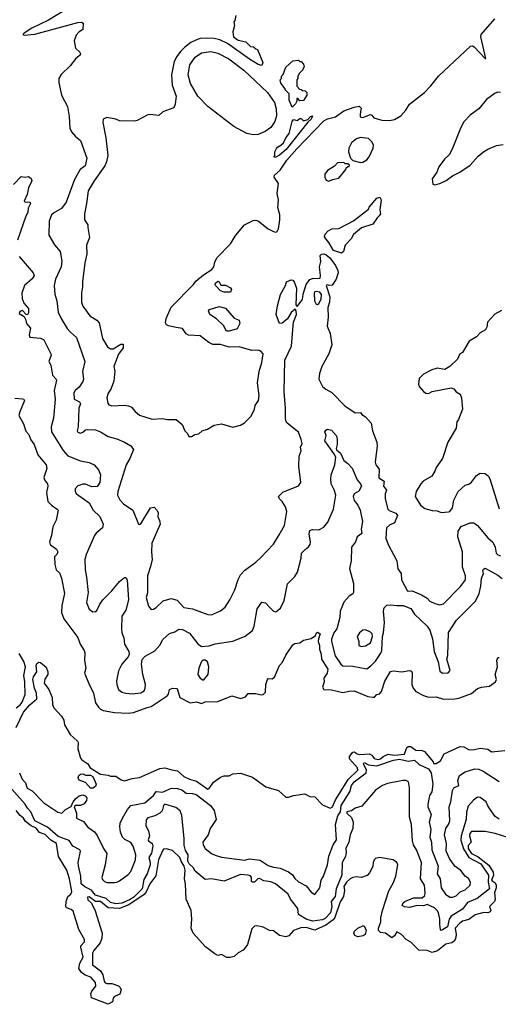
# Model space of a CAD drawing. Extents: x 1966327 to 2147849, y 395140 to 552178.
# Tile 41 of 256: x 2037504 to 2041299, y 436291 to 444092. Entities that reach past the tile are written whole.
import ezdxf

# ---------------------------------------------------------------- set-up
doc = ezdxf.new("R2010")
doc.units = 0

msp = doc.modelspace()

# ---------------------------------------------------------------- linework, layer by layer
at = {"layer": '0CON20XD'}
for points in [[(2037892.5, 444185), (2037732.6, 444087.4), (2037601.2, 444025), (2037540, 443985), (2037530, 443975), (2037538.3, 443968.3), (2037625, 443977.5), (2037965, 444068.9), (2037995, 444073.3), (2038008.1, 444065), (2038004.4, 444015), (2037975.3, 443994.7), (2037952.1, 443967.9), (2037936.2, 443925), (2037945.5, 443865), (2037979.8, 443835), (2037985, 443812.9), (2037948.2, 443785), (2037904.4, 443725), (2037831.7, 443658.3), (2037815.5, 443625), (2037815.5, 443595.5), (2037835.5, 443495), (2037882.7, 443405), (2037896.3, 443323.7), (2037902.3, 443232.3), (2037915, 443202.9), (2037946, 443166), (2037986, 443136), (2038037.4, 442995), (2038022.9, 442935), (2037982.9, 442905), (2037937.9, 442825), (2037872.5, 442645), (2037834.7, 442595.3), (2037779.2, 442565), (2037755.7, 442545), (2037737.3, 442495), (2037735.4, 442385.4), (2037779.2, 442309.2), (2037824.4, 442255), (2037838.3, 442178.3), (2037833.5, 442135), (2037788.8, 442035), (2037777.5, 441985), (2037783, 441917), (2037798.5, 441865), (2037809.1, 441775), (2037835, 441718), (2037880.6, 441645), (2037905.4, 441615.4), (2037955, 441573.8), (2038019.1, 441385), (2038001.1, 441305), (2038008.9, 441245), (2038005.2, 441225), (2037975, 441180.4), (2037945, 441155.3), (2037933.1, 441135), (2037936.2, 441085), (2037977.9, 441065), (2037987.1, 441047.1), (2037974, 441014), (2037968.6, 440865), (2037958.7, 440835), (2037965, 440822.7), (2037985, 440817), (2038005.2, 440824.8), (2038025, 440842.5), (2038045, 440844.5), (2038105, 440842.2), (2038145, 440827.5), (2038205, 440790), (2038275, 440770.6), (2038335.5, 440745.5), (2038386.2, 440715), (2038407.5, 440687.5), (2038378.1, 440615), (2038346.9, 440565), (2038281.8, 440355), (2038280, 440325), (2038297, 440287), (2038326.6, 440256.6), (2038400.8, 440205), (2038445, 440093.8), (2038455, 440092), (2038465, 440098.8), (2038541.2, 440225), (2038568.8, 440228.8), (2038594.3, 440204.3), (2038600.6, 440185), (2038598.8, 440155), (2038613.3, 440125), (2038617.2, 440095), (2038552.6, 439945), (2038548.2, 439875), (2038553.2, 439815), (2038540.4, 439759.6), (2038518.5, 439685), (2038518.3, 439551.7), (2038506.9, 439515), (2038525, 439446.7), (2038545, 439420), (2038565, 439422), (2038585, 439434), (2038641.7, 439488.3), (2038705.5, 439505.5), (2038751.7, 439491.7), (2038805, 439435.8), (2038873.6, 439423.6), (2038995, 439378.6), (2039024.2, 439375.8), (2039095, 439407.5), (2039133, 439437), (2039170, 439495), (2039210, 439575), (2039235, 439656.7), (2039255, 439693.8), (2039288.8, 439731.2), (2039375.6, 439794.4), (2039415, 439831.2), (2039515, 439936.2), (2039560.6, 440009.4), (2039602.5, 440085), (2039622.9, 440195), (2039611.1, 440231.1), (2039584.5, 440274.5), (2039563.8, 440295), (2039556.7, 440315), (2039590.9, 440349.1), (2039715, 440397.5), (2039732.5, 440425), (2039715.8, 440555), (2039719.4, 440635), (2039735.6, 440675), (2039730.8, 440705), (2039743.1, 440735), (2039736.5, 440765), (2039714.5, 440824.5), (2039625, 440896.4), (2039613.8, 440913.8), (2039610.8, 440935), (2039612, 441015), (2039601.6, 441145), (2039607.3, 441395), (2039658.1, 441505), (2039668.3, 441638.3), (2039675.8, 441694.2), (2039698.8, 441755), (2039696.4, 441786.4), (2039688.3, 441798.3), (2039655, 441773.3), (2039627.1, 441722.9), (2039585, 441687.5), (2039562.5, 441685), (2039538.5, 441755), (2039548.9, 441825), (2039572.4, 441915), (2039611.1, 441985), (2039620, 442015), (2039655, 442030.8), (2039668.6, 442028.6), (2039680.8, 442015), (2039698.1, 441965), (2039693.3, 441833.3), (2039705, 441820), (2039746.7, 441875), (2039751.7, 441918.3), (2039775.9, 441994.1), (2039805, 442033.3), (2039825, 442042), (2039886.7, 442043.3), (2039890, 442065), (2039880, 442135), (2039892.5, 442175), (2039887, 442223), (2039896.4, 442233.6), (2039915, 442236.2), (2039935, 442230), (2039964, 442205), (2040008, 442145), (2040026.7, 442105), (2040028.8, 442085), (2040013.3, 442035), (2039980.7, 441989.3), (2039957, 441987), (2039945, 441992.5), (2039933.3, 441986.7), (2039963.8, 441895), (2039961.2, 441855), (2039948.3, 441811.7), (2039948.6, 441735), (2039940.6, 441665), (2039965.6, 441605), (2039978.9, 441515), (2039954.5, 441445.5), (2039898.9, 441345), (2039880.2, 441289.8), (2039875.9, 441244.1), (2039906, 441185), (2039930, 441165), (2039978.8, 441138.8), (2040082.3, 441032.3), (2040165, 440977.5), (2040205, 440980), (2040216.2, 440965), (2040246.9, 440945), (2040290, 440895), (2040301.4, 440835), (2040334.3, 440745), (2040337.1, 440715), (2040321.6, 440585), (2040327.7, 440565), (2040355, 440532), (2040352.6, 440462.6), (2040392.5, 440435), (2040389.2, 440395), (2040411.2, 440365), (2040400.9, 440335), (2040400.6, 440295), (2040423.3, 440215), (2040433.6, 440203.7), (2040485, 440181.2), (2040499.6, 440165), (2040475, 440105.9), (2040435, 440087.8), (2040413.5, 440065), (2040407.1, 439985), (2040424.2, 439935), (2040493.8, 439805), (2040501.2, 439741.2), (2040527.5, 439705), (2040531.2, 439655), (2040575, 439570), (2040585, 439564.4), (2040615, 439565.8), (2040688.9, 439535), (2040735, 439509.6), (2040755.8, 439485.8), (2040795, 439465.5), (2040835, 439455.6), (2040865, 439464.5), (2041000.1, 439599.9), (2041038, 439655), (2041039.7, 439685), (2041014.1, 439755), (2041015.6, 439834.4), (2041016, 439876), (2040978.9, 439995), (2040981.2, 440038.8), (2041003.8, 440076.2), (2041075, 440105.4), (2041105, 440105.8), (2041134, 440085), (2041215, 439985.7), (2041255, 439951.5), (2041274, 439914), (2041282.8, 439865), (2041295, 439851.1), (2041315, 439844.1)], [(2039217.5, 444125), (2039210, 444085), (2039202.5, 444075), (2039207.5, 444045), (2039192.5, 443995), (2039200, 443955), (2039235, 443930), (2039297, 443917), (2039335, 443880), (2039357, 443877), (2039375, 443860), (2039390, 443855), (2039431.7, 443751.7), (2039425, 443730), (2039395, 443736.7), (2039325, 443778), (2039152.6, 443902.6), (2039091.5, 443931.5), (2039045, 443942.8), (2038985.3, 443945.3), (2038935, 443941.8), (2038899.8, 443930.3), (2038860.1, 443909.9), (2038809.6, 443870.4), (2038779.3, 443840.7), (2038750.1, 443799.9), (2038729.5, 443760.5), (2038706.2, 443655), (2038713.4, 443573.4), (2038743.3, 443485), (2038736.4, 443423.6), (2038725, 443392.5), (2038638.3, 443361.7), (2038606.4, 443333.6), (2038535, 443340), (2038513.6, 443336.4), (2038435, 443292.5), (2038413, 443287), (2038295, 443290), (2038265, 443303.3), (2038195, 443317.5), (2038167, 443303), (2038163, 443277), (2038187.1, 443155), (2038201.5, 443015), (2038192.2, 442965), (2038178.9, 442935), (2038094.5, 442815), (2038045.5, 442735), (2038034.6, 442635), (2038017.3, 442555), (2038018.9, 442505), (2038045.4, 442465.4), (2038043.4, 442445), (2038058.3, 442365), (2038033.8, 442305), (2038036.3, 442233.7), (2038020, 442165), (2038000.6, 442015), (2038003.1, 441975), (2037993.2, 441926.8), (2037993.3, 441855), (2038005, 441821.2), (2038060.6, 441745), (2038115, 441712.2), (2038135, 441690.8), (2038160.7, 441565), (2038200.1, 441500.1), (2038225, 441485.4), (2038245, 441483.6), (2038305, 441521.2), (2038325, 441520), (2038325, 441493.3), (2038287.6, 441442.4), (2038273.5, 441406.5), (2038250.6, 441345), (2038258.5, 441308.5), (2038251.5, 441228.5), (2038225.6, 441165), (2038205, 441133.3), (2038195.7, 441095), (2038202.9, 441055), (2038211.5, 441041.5), (2038235, 441033.1), (2038335, 441037.5), (2038367.5, 441032.5), (2038390.9, 441020.9), (2038418.3, 440988.3), (2038455, 440959.4), (2038555, 440927.3), (2038635, 440931.4), (2038675, 440924.3), (2038745, 440924), (2038792, 440885), (2038813.8, 440835), (2038833.6, 440813.6), (2038845, 440790), (2038865, 440790)], [(2038865, 440790), (2038893.6, 440806.4), (2038925, 440810), (2038950, 440835), (2038991.7, 440848.3), (2039045, 440878.8), (2039105, 440890), (2039195, 440864), (2039255, 440878.8), (2039285, 440898.8), (2039339.1, 440950.9), (2039366, 441005), (2039371.2, 441035), (2039397.5, 441075), (2039402.5, 441115), (2039390, 441215), (2039403.1, 441305), (2039424.4, 441375), (2039433.3, 441445), (2039416.9, 441465), (2039395, 441473.5), (2039345, 441470.7), (2039245, 441500.2), (2039165, 441497), (2039095, 441517.3), (2039035, 441517.5), (2039003.9, 441533.9), (2038935, 441586.6), (2038841.2, 441591.2), (2038825, 441603.6), (2038795, 441644.3), (2038744.1, 441654.1), (2038685, 441666), (2038668.7, 441675), (2038659, 441689), (2038664.3, 441725), (2038705.5, 441814.5), (2038882.4, 441995), (2038899.2, 442020.8), (2038960.1, 442069.9), (2039027.7, 442112.3), (2039043.8, 442135), (2039050.5, 442169.5), (2039066, 442204), (2039175, 442316), (2039216.7, 442385), (2039285, 442465.4), (2039355, 442500.4), (2039375, 442503.5), (2039397.1, 442495), (2039475, 442435.3), (2039515, 442412.5), (2039535, 442408.6), (2039546.2, 442415), (2039555.8, 442435), (2039567.1, 442505), (2039565.6, 442545), (2039550.6, 442605), (2039556.5, 442663.5), (2039545.7, 442715.7), (2039555.8, 442795), (2039522.5, 442845), (2039525, 442860), (2039569.1, 442900.9), (2039621.9, 442978.1), (2039702.4, 443067.6), (2039915, 443290), (2039945, 443307.5), (2040006.7, 443323.3), (2040075, 443370), (2040155, 443400), (2040195, 443407.5), (2040211.7, 443391.7), (2040202.5, 443345), (2040202.5, 443325), (2040208.3, 443318.3), (2040225, 443317.5), (2040285, 443340), (2040296.4, 443336.4), (2040313, 443313), (2040375, 443296.7), (2040435, 443293.8), (2040475, 443302), (2040525, 443331.2), (2040565, 443376), (2040595, 443422), (2040713.8, 443516.2), (2040765, 443568.6), (2040825, 443644), (2041077.2, 443882.8), (2041095, 443884.5), (2041107, 443877), (2041195, 443783.3), (2041200, 443785), (2041158.9, 443955), (2041163.1, 443975), (2041270.3, 444099.7)], [(2039355, 443179.5), (2039305, 443191.1), (2039202, 443245), (2038996.9, 443405), (2038915, 443485.8), (2038858.2, 443585), (2038840, 443655), (2038853.8, 443735), (2038895, 443794.5), (2038945, 443829.3), (2039019.1, 443839.1), (2039075, 443827.5), (2039162.2, 443782.2), (2039281.1, 443691.1), (2039469.4, 443515), (2039523.3, 443435), (2039538.5, 443385), (2039540.3, 443330.3), (2039527.8, 443285), (2039495, 443237.5), (2039451.2, 443205), (2039395, 443183.5), (2039355, 443179.5)], [(2039665, 443400), (2039640, 443455), (2039640, 443505), (2039610, 443535), (2039610, 443545), (2039575, 443590), (2039570, 443615), (2039580, 443625), (2039580, 443645), (2039591.7, 443658.3), (2039613.6, 443716.4), (2039670, 443765), (2039715, 443770), (2039725, 443760), (2039735, 443760), (2039755, 443740), (2039760, 443715), (2039751.7, 443708.3), (2039750, 443695), (2039721.7, 443668.3), (2039710, 443645), (2039710, 443625), (2039700, 443615), (2039700, 443565), (2039721.7, 443541.7), (2039735, 443540), (2039745, 443530), (2039768.3, 443528.3), (2039780, 443515), (2039780, 443495), (2039755, 443452.5), (2039725, 443450), (2039708.3, 443468.3), (2039701.7, 443468.3), (2039700, 443445), (2039690, 443425), (2039665, 443400)], [(2041315, 443516.2), (2041295, 443518.8), (2041275, 443510), (2041205, 443460), (2041143.3, 443386.7), (2041074.5, 443335.5), (2041026.5, 443283.5), (2041002.2, 443237.8), (2040934, 443065), (2040907.9, 443022.1), (2040873, 442987), (2040826.7, 442925), (2040812.5, 442885), (2040775, 442830), (2040778.3, 442788.3), (2040795, 442782.5), (2040835, 442793.3), (2040885, 442816.7), (2040935, 442853.8), (2040992.5, 442885), (2041075, 442940), (2041138.3, 443011.7), (2041182.5, 443045), (2041215, 443066.2), (2041285, 443096.2), (2041336.1, 443103.9)], [(2039525, 443000), (2039522.5, 443005), (2039527.5, 443012.5), (2039527.5, 443045), (2039539.3, 443070.7), (2039547, 443083), (2039575, 443097.5), (2039595, 443117.5), (2039613.3, 443155), (2039640.7, 443189.3), (2039664.2, 443285.8), (2039675, 443300), (2039705, 443292.5), (2039725, 443310), (2039735, 443310), (2039755, 443290), (2039788.8, 443301.2), (2039810, 443325), (2039825, 443330), (2039815.6, 443304.4), (2039788.8, 443281.2), (2039615.5, 443064.5), (2039565, 443018), (2039535, 443002.5), (2039525, 443000)], [(2040205, 442961.4), (2040225, 442962), (2040255, 442981.2), (2040275.8, 443005), (2040307, 443073), (2040309.5, 443099.5), (2040296.7, 443125), (2040270.7, 443150.7), (2040205, 443157.5), (2040175, 443147.5), (2040135, 443117.5), (2040112.5, 443075), (2040110, 443045), (2040126.7, 442995), (2040145, 442976.7), (2040205, 442961.4)], [(2039955, 442813.3), (2039985, 442826.7), (2040035, 442837.5), (2040090, 442905), (2040091.7, 442918.3), (2040105, 442930), (2040115, 442930), (2040118.3, 442938.3), (2040105, 442950), (2040085, 442950), (2040075, 442960), (2040025, 442957.5), (2039999.3, 442930.7), (2039945, 442897.5), (2039923, 442867), (2039922.5, 442845), (2039935, 442820), (2039955, 442813.3)], [(2037454.1, 442785.9), (2037515, 442850), (2037543.8, 442843.8), (2037575, 442850), (2037593.6, 442833.6), (2037600, 442815), (2037575, 442760), (2037563.9, 442706.1), (2037540, 442655), (2037546.7, 442646.7), (2037585, 442650), (2037589.2, 442635), (2037571.2, 442598.8), (2037567.1, 442565), (2037551.5, 442535), (2037486.9, 442345)], [(2040055, 442242.5), (2039993.2, 442263.2), (2039956.1, 442326.1), (2039923.3, 442365), (2039920, 442375), (2039927, 442393), (2039950.7, 442419.3), (2039980, 442435), (2040035, 442436.7), (2040150.7, 442499.3), (2040269.3, 442590.7), (2040275, 442607.5), (2040335, 442677.5), (2040360, 442685), (2040370, 442665), (2040360, 442585), (2040363.3, 442555), (2040355, 442537.5), (2040337, 442523), (2040305, 442472.5), (2040215, 442442.5), (2040150.5, 442389.5), (2040132.5, 442355), (2040083.9, 442306.1), (2040072.5, 442255), (2040055, 442242.5)], [(2037498.6, 442215), (2037611.2, 442085), (2037618, 442065), (2037601.7, 442038.3), (2037541.9, 441985), (2037519.6, 441925), (2037522.6, 441882.6), (2037537.1, 441847.1), (2037572.7, 441802.7), (2037575, 441770), (2037565, 441753.8), (2037555, 441756.7), (2037525, 441788.8), (2037505, 441780), (2037498.8, 441765), (2037539.1, 441739.1), (2037550, 441720), (2037557.1, 441685), (2037588.9, 441648.9), (2037579.6, 441595), (2037585, 441575.8), (2037668, 441568), (2037695, 441556.2), (2037752, 441445), (2037753.3, 441433.3), (2037734.4, 441385), (2037751.9, 441355), (2037764.2, 441275), (2037793.6, 441245), (2037795.5, 441235), (2037776.7, 441155), (2037785.4, 441085), (2037773.9, 440965), (2037772, 440935), (2037752.2, 440865), (2037755.5, 440825.5), (2037849.4, 440679.4), (2037885, 440637.5), (2037985, 440595.6), (2038055, 440582.9), (2038095, 440565.8), (2038129.2, 440525), (2038143.3, 440485), (2038140.5, 440425), (2038116.9, 440393.1), (2038075, 440390.4), (2038025, 440412.3), (2038005, 440413.1), (2037965, 440400), (2037944.5, 440374.5), (2037944.4, 440355), (2037955, 440334.2), (2038056, 440265), (2038087.5, 440205), (2038140.6, 440155), (2038165.6, 440095), (2038159.2, 440065), (2038110.8, 440025), (2038097.1, 440005), (2038030.5, 439855), (2038020.5, 439815), (2038022.9, 439732.9), (2038034.6, 439674.6), (2038045.5, 439554.5), (2038033.6, 439475), (2038055, 439422), (2038085, 439401.4), (2038105, 439401.9), (2038115, 439410), (2038138.7, 439461.3), (2038162.9, 439495), (2038235, 439568.1), (2038295, 439641.9), (2038335, 439673.8), (2038345, 439673.3), (2038355.8, 439655), (2038367.5, 439495), (2038346.7, 439415), (2038314.6, 439365), (2038310, 439265), (2038314.3, 439235), (2038330.8, 439195), (2038335.6, 439145.6), (2038368.8, 439085), (2038371.2, 439065), (2038363.8, 439045), (2038314.2, 438985), (2038287.8, 438932.2), (2038270.7, 438855), (2038274.1, 438824.1), (2038288.6, 438785), (2038314, 438765), (2038345, 438755.9)], [(2039125, 441932.5), (2039095, 441943.8), (2039057.5, 441985), (2039052.5, 441995), (2039056.7, 442005), (2039075, 442021.2), (2039085, 442016.2), (2039099.5, 441989.5), (2039135, 441987.5), (2039175, 441968.1), (2039182.5, 441955), (2039175, 441934), (2039125, 441932.5)], [(2039865, 441836.2), (2039875, 441843.3), (2039893.4, 441876.6), (2039895.8, 441915), (2039883.6, 441933.6), (2039855, 441938.5), (2039844, 441935), (2039838.1, 441925), (2039842.2, 441865), (2039855, 441838.8), (2039865, 441836.2)], [(2039165, 441624), (2039143.3, 441625), (2039120, 441670), (2039065, 441722.5), (2039012.5, 441755), (2039000, 441785), (2039010, 441795), (2039085, 441818.8), (2039135, 441806.7), (2039205, 441727.5), (2039245, 441710), (2039250, 441685), (2039228.3, 441641.7), (2039165, 441624)], [(2041325, 441787.5), (2041270.5, 441759.5), (2041212.5, 441695), (2041207.5, 441655), (2041195.9, 441634.1), (2041155, 441610), (2041125, 441580), (2041066.7, 441545), (2041016, 441454), (2040990.7, 441439.3), (2040975, 441402.5), (2040915, 441343.3), (2040875, 441320), (2040815, 441330), (2040771.2, 441318.8), (2040705, 441283.3), (2040670.5, 441249.5), (2040667.1, 441205), (2040672.5, 441185), (2040706.7, 441145), (2040725, 441133.8), (2040745, 441130), (2040773, 441147), (2040925, 441176.2), (2040945, 441166.2), (2040965, 441143.3), (2040995, 441123.8), (2041006.1, 441096.1), (2041013.8, 441005), (2040983.8, 440925), (2040968.8, 440905), (2040963.8, 440855), (2040899.2, 440745), (2040856, 440615), (2040805.8, 440544.2), (2040795.9, 440514.1), (2040770.8, 440475), (2040704.2, 440435.8), (2040685.3, 440415), (2040646.7, 440355), (2040638.5, 440315), (2040682.4, 440245), (2040715, 440218.1), (2040775, 440202.5), (2040815, 440201.6), (2040845, 440186.7), (2040905, 440191.6), (2040915, 440196.6), (2040935.2, 440225), (2040945, 440285.8), (2040979.2, 440355), (2041036.8, 440403.2), (2041065, 440412.5), (2041085, 440427.5), (2041125, 440481.4), (2041155, 440498.6), (2041195, 440495.7), (2041221.4, 440475), (2041235, 440446.7), (2041306.4, 440216.4)], [(2037465, 441092), (2037525, 441088.8), (2037537.5, 441085), (2037542.5, 441075), (2037503.8, 440985), (2037498, 440955), (2037535, 440890), (2037553.1, 440833.1), (2037576.5, 440806.5), (2037592.2, 440762.2), (2037618.5, 440725), (2037646.9, 440645), (2037714.2, 440565), (2037718.6, 440535), (2037695.7, 440465), (2037700.8, 440445), (2037723.5, 440415), (2037726.2, 440395), (2037715.6, 440345), (2037727.3, 440275), (2037755.2, 440245.2), (2037801.9, 440215), (2037808.1, 440205), (2037792.2, 440127.8), (2037765.8, 440075), (2037755.8, 440005), (2037740, 439955), (2037746.2, 439935), (2037795, 439896.2), (2037805.7, 439875), (2037798, 439855), (2037780, 439835), (2037782.5, 439775), (2037794.1, 439734.1), (2037818.3, 439708.3), (2037836.3, 439666.3), (2037858.2, 439545), (2037838.3, 439451.7), (2037835.4, 439395), (2037852.9, 439345), (2037965, 439197.5), (2037982.5, 439145), (2038016, 439095), (2038021.2, 439075), (2038016.5, 439015), (2038029.6, 438955), (2038017.5, 438915), (2038052.5, 438832.5), (2038088.5, 438755), (2038105, 438680), (2038128.9, 438645), (2038145, 438628.5), (2038165, 438619.6), (2038255, 438602.2), (2038365, 438597.1), (2038405, 438602.3), (2038515, 438643.6), (2038545, 438649.4), (2038672, 438735), (2038683, 438747), (2038691.4, 438785), (2038715.2, 438794.7), (2038752.3, 438792.3), (2038772.3, 438722.3), (2038855, 438679.3), (2038905, 438688), (2038945, 438674.1), (2038975, 438688), (2039075, 438691.1), (2039185, 438734.3), (2039255, 438714.8), (2039293.6, 438726.4), (2039315, 438754.2), (2039375, 438753.3), (2039417.2, 438742.8), (2039435, 438746.9), (2039451.9, 438765), (2039456, 438825), (2039467.5, 438865), (2039475, 438872.5), (2039505, 438870), (2039525, 438882.5), (2039563.8, 438975), (2039587.9, 439002.1), (2039615, 439056.7), (2039670.3, 439139.7), (2039685, 439149.2), (2039725, 439155.7), (2039754.5, 439175.5), (2039815, 439188.8), (2039848, 439212), (2039856.4, 439233.6), (2039865, 439240), (2039886, 439225), (2039872.2, 439187.8), (2039871.4, 439165), (2039882.2, 439135), (2039880.9, 439105), (2039893.8, 439065), (2039898, 439025), (2039946.1, 438945), (2039943, 438915), (2039914.6, 438875), (2039919.2, 438845), (2039904.5, 438805), (2039914.2, 438785), (2039975, 438781.7), (2040065, 438762.7), (2040115, 438772.9), (2040155, 438773.6), (2040265, 438730), (2040305, 438723.9), (2040316, 438725), (2040335, 438746), (2040358, 438752), (2040371.7, 438768.3), (2040398.6, 438851.4), (2040445, 438928), (2040465, 438932.5), (2040535, 438925.3), (2040595, 438935.5), (2040609.5, 438929.5), (2040616.9, 438916.9), (2040611.9, 438825), (2040624.4, 438795), (2040645, 438769.4), (2040705, 438736.9), (2040745, 438724.4), (2040805, 438725.9), (2040865, 438709.6), (2040955, 438710.4), (2040985, 438716.9), (2041085, 438753.3), (2041135, 438792.5), (2041165.8, 438804.2), (2041228.1, 438811.9), (2041276.7, 438845), (2041283.3, 438865), (2041273.2, 438905), (2041291.2, 438965), (2041288, 439015), (2041295, 439040), (2041305, 439040)], [(2038345, 438755.9), (2038397.9, 438752.1), (2038465, 438760), (2038489.5, 438775), (2038498.2, 438795), (2038500.4, 438825), (2038481.1, 438905), (2038470.8, 438985), (2038476.1, 439023.9), (2038499.5, 439050.5), (2038575, 439090.8), (2038613.9, 439136.1), (2038639.2, 439180.8), (2038691.4, 439228.6), (2038735, 439243.1), (2038765, 439261.9), (2038795, 439261.5), (2038850.9, 439230.9), (2038915, 439146.7), (2038945, 439126.7), (2039005, 439130), (2039053.4, 439146.6), (2039195, 439168.9), (2039291.3, 439208.7), (2039348.5, 439251.5), (2039363.7, 439286.3), (2039386.6, 439423.4), (2039425, 439476.7), (2039452.3, 439472.3), (2039485, 439438.8), (2039515, 439406.7), (2039535, 439400), (2039570.7, 439429.3), (2039600.5, 439489.5), (2039627.3, 439622.7), (2039685, 439680), (2039706.6, 439715), (2039734.7, 439825.3), (2039738.7, 439865), (2039766.2, 439895), (2039794.5, 439915), (2039807.9, 439935), (2039810.8, 439955), (2039799.6, 440015), (2039805, 440044), (2039825, 440052.2), (2039875, 440049.5), (2039915, 440071.2), (2039947.9, 440112.1), (2039992.2, 440215), (2040010.5, 440325), (2039997.6, 440367.6), (2039973.6, 440413.6), (2039969.6, 440455), (2039973.8, 440486.2), (2040002.2, 440565), (2040009.5, 440625), (2039995.4, 440655.4), (2039924, 440754), (2039932.9, 440797.1), (2039924, 440826), (2039930.7, 440839.3), (2039945, 440847.5), (2039975, 440840), (2040015.3, 440795.3), (2040021.6, 440765), (2040021.9, 440725), (2040012.5, 440695), (2040016.2, 440685), (2040047.3, 440657.3), (2040075, 440599.6), (2040106.9, 440576.9), (2040139.3, 440539.3), (2040178.9, 440445), (2040205, 440414.2), (2040213.3, 440395), (2040192.3, 440357.7), (2040155.7, 440335), (2040148.9, 440315), (2040156.7, 440283.3), (2040185.4, 440245.4), (2040203.8, 440205), (2040222.1, 440115), (2040210.6, 440055), (2040217.6, 440022.4), (2040179.5, 439995), (2040165.6, 439955), (2040133.4, 439913.4), (2040132.9, 439805), (2040119.2, 439745), (2040151.1, 439625), (2040151.3, 439555), (2040146.2, 439543.8), (2040115.4, 439524.6), (2040072.7, 439477.3), (2040058, 439438), (2040045.4, 439405), (2040043.5, 439355), (2040018.5, 439265), (2039995, 439232.9), (2039976.2, 439185), (2039975.2, 439165), (2040005, 439052.5), (2040050.5, 438985), (2040065, 438973.6), (2040145, 438970.5), (2040255, 438949.2), (2040287.8, 438972.2), (2040325, 439010), (2040366.9, 439073.1), (2040374.8, 439095.2), (2040379.8, 439205), (2040388.3, 439235), (2040395.2, 439315), (2040387.6, 439405), (2040395, 439431.9), (2040415, 439453.5), (2040442.8, 439457.2), (2040495, 439449.4), (2040545, 439450.4), (2040605.8, 439425.8), (2040635, 439383.1), (2040735.9, 439285.9), (2040754.5, 439255), (2040776, 439186), (2040789.6, 439085), (2040822.7, 439005), (2040835, 438930), (2040855, 438914.3), (2040902, 438918), (2040916, 438935), (2040891.5, 439025), (2040899.5, 439055), (2040902.8, 439237.2), (2040966.8, 439333.2), (2041118.1, 439485), (2041146.2, 439545), (2041160, 439605), (2041165, 439663.3), (2041180, 439705), (2041176.2, 439725), (2041180.5, 439739.5), (2041195, 439746.2), (2041295, 439691.4), (2041328.1, 439665)], [(2040215, 439126.5), (2040245, 439131.1), (2040285, 439155.7), (2040301.1, 439205), (2040297.3, 439225), (2040285, 439240), (2040245, 439258), (2040225, 439254), (2040198.8, 439235), (2040179.2, 439205), (2040192.2, 439165), (2040193.8, 439135), (2040215, 439126.5)], [(2037475, 438638.8), (2037508.2, 438665), (2037522.4, 438685), (2037547.6, 438745), (2037545.7, 438845), (2037537.6, 438895), (2037549.2, 438965), (2037536.5, 439006.5), (2037499.9, 439069.9)], [(2037475, 438485.4), (2037535, 438606.8), (2037585, 438663.8), (2037640, 438710), (2037638, 438755), (2037621.2, 438795), (2037607, 438865), (2037612.4, 438885), (2037638.7, 438925), (2037633.5, 438975), (2037638.8, 438991.2), (2037655, 439001), (2037669.4, 438999.4), (2037713, 438963), (2037727.3, 438925), (2037727.7, 438905), (2037702.9, 438867.1), (2037696.7, 438835), (2037734.2, 438785), (2037762.6, 438722.6), (2037765.2, 438665.2), (2037775, 438640), (2037834.3, 438575), (2037852.8, 438542.8), (2037860, 438505), (2037905, 438428.8), (2037961.2, 438375), (2037966.2, 438365), (2037963.9, 438313.9), (2037985, 438242.5), (2037997, 438227), (2038045, 438196.7), (2038061.4, 438165), (2038145, 438113.6), (2038205, 438106.7), (2038225, 438097.9), (2038265, 438097.8), (2038308.8, 438068.8), (2038335, 438061.9), (2038395, 438080.9), (2038455, 438086.9), (2038615, 438159.6), (2038655, 438164.8), (2038710.4, 438149.6), (2038755, 438140.8), (2038805, 438096.8), (2038849.2, 438075), (2038905, 438059.2), (2038995, 437995.6), (2039005, 438000.8), (2039039.9, 438050.1), (2039095, 438089.4), (2039125, 438101.4), (2039165, 438102.2), (2039195, 438118.1), (2039255, 438121.2), (2039350.4, 438090.4), (2039455, 438015.3), (2039556, 437985), (2039615, 437932.9), (2039635, 437932.3), (2039675, 437946.2), (2039765, 437959.2), (2039805, 437937.1), (2039845.2, 437935.2), (2039905, 437872.5), (2039965, 437844.2), (2039985, 437856.7), (2040008.8, 437911.2), (2040065, 438002.9), (2040108.9, 438071.1), (2040183.6, 438145), (2040181.2, 438165), (2040117.7, 438235), (2040117.9, 438255), (2040145, 438289.4), (2040155, 438290.6), (2040180, 438275), (2040200.9, 438270.9), (2040276.8, 438276.8), (2040296, 438266), (2040315, 438237.3), (2040345, 438230.4), (2040363.6, 438235), (2040385.9, 438254.1), (2040425, 438273.7), (2040475, 438265.8), (2040555, 438272.3), (2040574.6, 438325.4), (2040587, 438333), (2040605, 438332.5), (2040644.8, 438304.8), (2040695, 438300.7), (2040712.7, 438292.7), (2040782.5, 438212.5), (2040785, 438200), (2040805, 438200), (2040839.3, 438220.7), (2040870, 438275), (2040997, 438333), (2041025, 438332), (2041067.7, 438307.7), (2041110.7, 438309.3), (2041155, 438320), (2041215, 438312.5), (2041245, 438292.5), (2041351.7, 438301.7)], [(2038965, 438860.8), (2038997.5, 438905), (2039004.2, 438964.2), (2038993.9, 439003.9), (2038975, 439016.7), (2038955, 439017.5), (2038945, 439007.5), (2038923.6, 438955), (2038916.9, 438905), (2038935, 438875.8), (2038955, 438860.8), (2038965, 438860.8)], [(2037503.6, 438125), (2037524.1, 438074.1), (2037548.7, 438045), (2037563.7, 438003.7), (2037603.2, 437983.2), (2037695, 437886.5), (2037805, 437813.3), (2037837.8, 437805), (2037866.9, 437835), (2037912.7, 437857.3), (2037926.8, 437895), (2037948.2, 437921.8), (2037975, 437943.1), (2038005, 437951.8), (2038022.7, 437942.7), (2038035, 437927.1), (2038034.5, 437905), (2038015, 437880.3), (2037985, 437866.5), (2037944.1, 437865.9), (2037934.6, 437855.4), (2037954.1, 437805), (2037954, 437765), (2038009.2, 437739.2), (2038045, 437694.7), (2038098, 437658), (2038119.1, 437629.1), (2038167.8, 437525), (2038193.8, 437485), (2038182.7, 437395), (2038156, 437295), (2038159.8, 437279.8), (2038175, 437264.2), (2038195, 437256.2), (2038255, 437257.2), (2038275, 437259.1), (2038295, 437269.4), (2038365, 437320.8), (2038385, 437343.6), (2038423, 437435), (2038425.8, 437475), (2038404.7, 437545), (2038385, 437573.8), (2038337.2, 437597.2), (2038319.7, 437615), (2038302.6, 437655), (2038298.1, 437698.1), (2038301.8, 437725), (2038317.7, 437765), (2038359.1, 437835), (2038385, 437866.4), (2038495, 437887.8), (2038565.4, 437945), (2038585, 437976.7), (2038635, 437970.9), (2038706.9, 438003.1), (2038755, 438001.8), (2038789, 437989), (2038824.3, 437964.3), (2038875, 437962.2), (2038902.4, 437952.4), (2039016.1, 437866.1), (2039046.3, 437826.3), (2039061.2, 437755), (2039015.3, 437685), (2038998.8, 437635), (2038954.8, 437575), (2038958.4, 437555), (2038975, 437524.7), (2039025, 437486.4), (2039055, 437471.6), (2039105, 437457.6), (2039285.9, 437434.1), (2039325, 437443.9), (2039411.8, 437431.8), (2039475, 437391.6), (2039515, 437377.5), (2039569.3, 437369.3), (2039635, 437341.1), (2039668.1, 437318.1), (2039685, 437288.8), (2039715, 437261.9), (2039775, 437230.4), (2039815, 437180.4), (2039845, 437160.4), (2039883.2, 437215), (2039893.2, 437275), (2039913.7, 437305), (2039945, 437395.4), (2039955.4, 437465), (2039988.7, 437555), (2040016.9, 437593.1), (2040009.1, 437715), (2040026.4, 437783.6), (2040046.9, 437815), (2040052.5, 437865), (2040121, 437975), (2040134.4, 438025), (2040156.2, 438053.8), (2040250.1, 438125), (2040254.6, 438145), (2040229.3, 438195), (2040235, 438207.1), (2040268.9, 438188.9), (2040335, 438180.1), (2040466.4, 438225), (2040515, 438233.8), (2040585, 438217.3), (2040635, 438224.5), (2040671.5, 438191.5), (2040746.3, 438156.3), (2040766.9, 438125), (2040779.8, 438035), (2040771.9, 437975), (2040753.2, 437945), (2040739.7, 437875), (2040741.1, 437855), (2040765.2, 437795), (2040749.6, 437735), (2040764.5, 437675), (2040756.5, 437615), (2040769.4, 437575), (2040772.9, 437515), (2040821.5, 437385), (2040814.1, 437324.1), (2040837.7, 437285), (2040844.8, 437214.8), (2040879.1, 437165), (2040915, 437139.4), (2040935, 437138.7), (2040965, 437150.4), (2040995, 437182.7), (2041035, 437197.3), (2041075.7, 437235), (2041078.2, 437255), (2041065.3, 437285), (2041035, 437306.5), (2041000.6, 437350.6), (2040954.5, 437384.5), (2040912.7, 437445), (2040886.2, 437505), (2040888.8, 437565), (2040871.8, 437635), (2040882.1, 437685), (2040902.9, 437715), (2040914.4, 437745), (2040910.3, 437855), (2040922.3, 437895), (2040936, 437985), (2040945, 438005.6), (2040984.5, 438025), (2040977, 438065), (2040991.1, 438105), (2041035, 438134.1), (2041113.7, 438156.3), (2041145, 438154.6), (2041179.5, 438139.5), (2041305, 438055.8)], [(2038064, 438004), (2038025, 438047.8), (2037976.2, 438066.2), (2037968.4, 438085), (2037972.1, 438105), (2037985, 438114.8), (2038005, 438116.1), (2038025, 438107.8), (2038065, 438106.6), (2038083.2, 438095), (2038110.3, 438035), (2038105, 438017.8), (2038085, 438004.5), (2038064, 438004)], [(2040855, 436880), (2040845, 436876.2), (2040841.3, 436881.3), (2040834.2, 436925), (2040836.2, 436966.2), (2040823.7, 437015), (2040813.4, 437035), (2040792.9, 437055), (2040735, 437081.9), (2040705, 437071.4), (2040655, 437073.5), (2040595, 437059.2), (2040554.4, 437064.4), (2040537.5, 437075), (2040543.8, 437095), (2040556.7, 437105), (2040625, 437134.4), (2040695.9, 437134.1), (2040715, 437153.3), (2040719.5, 437175), (2040713.8, 437235), (2040680.6, 437285), (2040690.2, 437415), (2040650, 437515), (2040627.4, 437555), (2040619.4, 437585), (2040610.9, 437715), (2040595.2, 437775), (2040595.4, 438005.4), (2040585.7, 438055), (2040568.5, 438065), (2040541.9, 438065), (2040420.1, 438039.9), (2040380.8, 438025), (2040325, 437986.4), (2040217.9, 437862.1), (2040164.2, 437845.8), (2040135, 437823.6), (2040097.5, 437815), (2040098.8, 437805), (2040135, 437770.8), (2040147.8, 437735), (2040146.3, 437683.7), (2040125.1, 437635), (2040114.4, 437575), (2040090.6, 437525), (2040093.4, 437493.4), (2040087.7, 437462.3), (2040061.7, 437415), (2040058.2, 437315), (2040014.2, 437205), (2040005, 437145.5), (2039973.4, 437105), (2039980, 437065), (2039967.4, 437015), (2039925, 436970.5), (2039905, 436960.2), (2039825, 436950.6), (2039775, 436965.6), (2039713.8, 437003.8), (2039709.7, 437049.7), (2039652, 437125), (2039632, 437165), (2039532, 437245), (2039495, 437260.3), (2039438.5, 437268.5), (2039405, 437287.5), (2039391.3, 437285), (2039365, 437259.2), (2039348.5, 437258.5), (2039340.6, 437265), (2039342.3, 437295), (2039335, 437307.7), (2039315.3, 437315.3), (2039255, 437320.5), (2039125, 437267.5), (2039025, 437286), (2038975, 437280), (2038895, 437345.3), (2038878.3, 437375), (2038847.9, 437405), (2038836.7, 437425), (2038838.9, 437475), (2038819.5, 437509.5), (2038807.7, 437552.3), (2038807.5, 437605), (2038788.2, 437788.2), (2038776.6, 437825), (2038741, 437851), (2038655, 437877.8), (2038645, 437867.1), (2038632.7, 437825), (2038615.5, 437805), (2038575, 437784.4), (2038521.1, 437768.9), (2038506.5, 437753.5), (2038504.6, 437705), (2038524.5, 437665), (2038533.5, 437625), (2038523, 437593), (2038525.2, 437585), (2038555.2, 437565.2), (2038560.8, 437545), (2038550.2, 437489.8), (2038529, 437455), (2038539.1, 437415), (2038537.9, 437395), (2038514, 437325), (2038488.9, 437281.1), (2038474.4, 437205.6), (2038409, 437141), (2038375, 437118.4), (2038315, 437091.8), (2038265, 437087.5), (2038225, 437098.7), (2038188.3, 437128.3), (2038105, 437155.6), (2038074.1, 437194.1), (2038020.5, 437220.5), (2037991.9, 437245), (2037988.5, 437305), (2037969.5, 437389.5), (2037966.9, 437415), (2037987.3, 437505), (2037980.5, 437515), (2037925.1, 437545.1), (2037895, 437590), (2037809.8, 437619.8), (2037725.2, 437695.2), (2037622.9, 437745), (2037591.9, 437815), (2037564.6, 437844.6), (2037547.4, 437877.4), (2037442.3, 437995)], [(2041305, 437756.8), (2041275, 437780.2), (2041246.2, 437815), (2041214.4, 437864.4), (2041202.8, 437895), (2041155, 437929.8), (2041135, 437931.1), (2041102.1, 437907.9), (2041059.7, 437860.3), (2041047.3, 437812.7), (2041044.9, 437755), (2041003.6, 437625), (2041001.5, 437591.5), (2041023.3, 437523.3), (2041065, 437455), (2041160.5, 437405), (2041220.9, 437315), (2041217.7, 437257.7), (2041228.3, 437205), (2041131.9, 437128.1), (2041055, 437097), (2041014.2, 437045.8), (2040925, 436989.5), (2040908.4, 436965), (2040896.5, 436905), (2040855, 436880)], [(2041375, 437612.2), (2041275, 437644.5), (2041195, 437660), (2041085, 437659.2), (2041073.6, 437645), (2041070.4, 437625), (2041083.9, 437575), (2041060.5, 437549.5), (2041058.6, 437525), (2041085, 437487), (2041139.8, 437459.8), (2041223.6, 437393.6), (2041258.3, 437338.3), (2041260.2, 437315), (2041243.5, 437275), (2041272.9, 437252.9), (2041280.9, 437235), (2041281.3, 437215), (2041267.6, 437175), (2041274.7, 437125), (2041267.5, 437105), (2041230, 437065), (2041238.5, 437035), (2041235, 437024.7), (2041215, 437016.6), (2041185, 437019.1), (2041115, 436999.5), (2041065, 436961.8), (2041015, 436950), (2040994.9, 436935.1), (2040957.9, 436895), (2040964.5, 436844.5), (2040959.4, 436810.6), (2040949.1, 436790.9), (2040931.1, 436778.9), (2040882.1, 436767.9), (2040815.5, 436714.5), (2040775, 436700.4), (2040735, 436716.5), (2040669.7, 436719.7), (2040603.8, 436783.8), (2040568.7, 436805), (2040530.7, 436845), (2040495, 436866.4), (2040476.7, 436833.3), (2040455, 436818.9), (2040405, 436855.4), (2040365, 436860), (2040347.5, 436875), (2040347.5, 436895), (2040366, 436945), (2040366.2, 436975), (2040380.6, 437035), (2040430, 437190), (2040466.4, 437255), (2040485, 437306), (2040503.1, 437395), (2040493.3, 437415), (2040465, 437435.5), (2040355.6, 437454.4), (2040325, 437447.1), (2040313.9, 437436.1), (2040305.4, 437414.6), (2040303.8, 437383.8), (2040277.4, 437332.6), (2040257.7, 437312.3), (2040215, 437295.9), (2040175, 437300.5), (2040145, 437295.3), (2040125, 437286.2), (2040095, 437259.1), (2040074.7, 437225), (2040078.8, 437195), (2040070.7, 437145), (2040045, 437103.1), (2040002, 436978), (2039989.4, 436960.6), (2039931.3, 436918.7), (2039845, 436878.3), (2039775, 436898.5), (2039733.8, 436896.2), (2039675, 436874.8), (2039637.3, 436832.7), (2039615, 436825.8), (2039565, 436835.2), (2039515, 436872.2), (2039485, 436876.6), (2039435, 436901.3), (2039385, 436913.7), (2039365, 436911.2), (2039345, 436889.2), (2039311.1, 436765), (2039292.7, 436737.3), (2039275, 436719.4), (2039235, 436698.4), (2039205, 436669.6), (2039172.3, 436662.3), (2039145, 436661.5), (2039105, 436685.6), (2039075, 436678), (2039050.6, 436690.6), (2038976.5, 436746.5), (2038878.5, 436855), (2038864.5, 436894.5), (2038868.2, 436965), (2038862.4, 437035), (2038823.6, 437125), (2038818.8, 437245), (2038811.1, 437285), (2038815.4, 437355), (2038807.4, 437385), (2038782.9, 437425), (2038773.9, 437455), (2038715, 437509.2), (2038665, 437524), (2038645, 437521.2), (2038637.6, 437512.4), (2038605.3, 437435), (2038582.3, 437307.7), (2038535, 437244.4), (2038507.7, 437182.3), (2038489.7, 437160.3), (2038369.8, 437080.2), (2038295, 437049.1), (2038206, 437056), (2038145.8, 437105), (2038104.4, 437104.4), (2038055, 437143.8), (2038041.2, 437138.8), (2038045, 437120), (2038072.1, 437092.1), (2038102.4, 437032.4), (2038158.5, 436855), (2038155.4, 436815), (2038142.7, 436777.3), (2038092.2, 436717.8), (2038080.2, 436695), (2038082.4, 436605), (2038145.8, 436555.8), (2038163.2, 436525), (2038173.9, 436475), (2038182.3, 436462.3), (2038195, 436456.9), (2038235, 436457.2), (2038286.5, 436436.5), (2038301, 436425), (2038307.3, 436405), (2038298.3, 436371.7), (2038255, 436353.6), (2038245, 436339.2), (2038238.6, 436311.4), (2038205, 436291.1), (2038073, 436343), (2038068.5, 436375), (2038076.1, 436395), (2038107.9, 436435), (2038104.8, 436465), (2038068.4, 436505), (2038022.9, 436522.9), (2037992.7, 436542.7), (2037971.9, 436575), (2037981.7, 436618.3), (2038006.2, 436665), (2037987.4, 436745), (2037989.6, 436755), (2038017.6, 436785), (2038017.4, 436805), (2037973.5, 436883.5), (2037928.1, 437028.1), (2037913.1, 437043.1), (2037875.3, 437055), (2037870.9, 437065), (2037871.3, 437105), (2037885, 437144), (2037908.1, 437165), (2037916.2, 437185), (2037900, 437285), (2037877.3, 437355), (2037812.4, 437462.4), (2037794.5, 437565), (2037751.4, 437591.4), (2037705, 437637.5), (2037661.8, 437651.8), (2037635, 437687.8), (2037593.8, 437706.2), (2037549.1, 437739.1), (2037534.2, 437765), (2037507.3, 437787.3), (2037476.4, 437826.4)], [(2040185, 436824.7), (2040160.6, 436835), (2040154, 436855), (2040158.8, 436871.2), (2040185, 436893.8), (2040225, 436913.3), (2040235, 436912.5), (2040250.8, 436875), (2040244.2, 436845), (2040226.9, 436833.1), (2040185, 436824.7)]]:
    msp.add_lwpolyline(points, dxfattribs=at)

doc.saveas('drawing.dxf')
